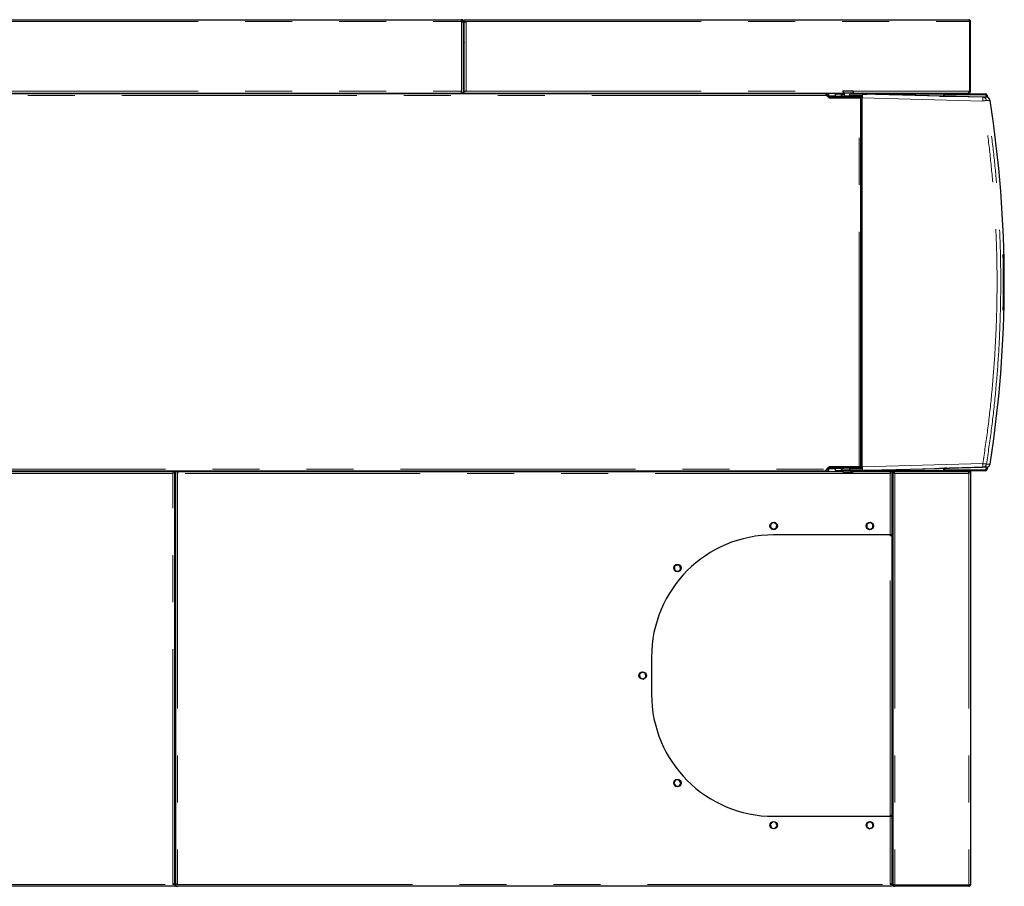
# Model space of a CAD drawing. Header units: millimetres. Extents: x 26 to 242, y 76 to 156.
# Tile 59 of 72: x 167 to 194, y 132 to 156. Entities that reach past the tile are written whole.
import ezdxf

# ---------------------------------------------------------------- set-up
doc = ezdxf.new("R2010")
doc.units = ezdxf.units.MM
doc.linetypes.add('PHANTOM', pattern=[12.7, 6.35, -1.27, 1.27, -1.27, 1.27, -1.27])

msp = doc.modelspace()

# ---------------------------------------------------------------- linework, layer by layer
at = {"color": 7, "linetype": 'Continuous', "lineweight": 25}
for p, q in [((165.773, 155.625), (179.243, 155.625)), ((179.243, 155.625), (179.243, 155.575)), ((179.293, 155.575), (179.268, 155.575)), ((179.268, 155.575), (179.268, 155.571)), ((179.293, 155.561), (179.293, 155.575)), ((179.293, 153.645), (179.293, 155.561)), ((179.313, 155.625), (179.363, 155.625)), ((179.313, 155.575), (179.313, 155.625)), ((179.313, 155.575), (179.363, 155.575)), ((179.313, 155.575), (179.313, 155.561)), ((179.313, 153.695), (179.313, 155.561)), ((179.338, 155.575), (179.338, 155.571)), ((179.363, 155.625), (192.943, 155.625)), ((192.961, 155.575), (192.961, 153.695)), ((192.993, 155.575), (192.968, 155.575)), ((192.968, 155.575), (192.968, 153.695)), ((192.993, 153.695), (192.993, 155.575)), ((179.313, 155.309), (179.292, 155.315)), ((179.293, 155.318), (179.293, 155.319)), ((179.305, 155.315), (179.304, 155.312)), ((179.313, 154.991), (179.293, 154.991)), ((179.31, 155.006), (179.312, 155.004)), ((179.313, 155.003), (179.312, 155.004)), ((189.065, 153.625), (152.158, 153.625)), ((165.773, 153.645), (179.243, 153.645)), ((167.327, 153.645), (167.327, 153.625)), ((177.119, 153.645), (177.119, 153.625)), ((177.171, 153.645), (177.171, 153.625)), ((177.275, 153.645), (177.275, 153.625)), ((177.327, 153.645), (177.327, 153.625)), ((179.243, 153.645), (179.243, 153.695)), ((179.293, 153.645), (179.243, 153.645)), ((179.293, 153.645), (179.313, 153.645)), ((179.313, 153.645), (179.313, 153.695)), ((179.313, 153.695), (179.363, 153.695)), ((179.313, 153.645), (189.55, 153.645)), ((180.389, 153.645), (180.389, 153.625)), ((180.441, 153.645), (180.441, 153.625)), ((180.545, 153.645), (180.545, 153.625)), ((180.597, 153.645), (180.597, 153.625)), ((188.389, 153.645), (188.389, 153.625)), ((188.441, 153.645), (188.441, 153.625)), ((188.545, 153.645), (188.545, 153.625)), ((188.597, 153.645), (188.597, 153.625)), ((188.959, 153.625), (188.959, 153.645)), ((189.151, 153.552), (189.09, 153.612)), ((189.11, 153.58), (189.178, 153.52)), ((189.133, 153.645), (189.133, 153.57)), ((189.147, 153.548), (189.151, 153.552)), ((189.168, 153.569), (189.168, 153.645)), ((189.168, 153.569), (189.168, 153.544)), ((189.168, 153.529), (189.168, 153.544)), ((189.184, 153.544), (189.168, 153.544)), ((189.184, 153.524), (189.174, 153.524)), ((189.178, 153.52), (189.984, 153.52)), ((189.184, 153.524), (189.184, 153.544)), ((190.014, 153.544), (189.184, 153.544)), ((190.014, 153.524), (189.184, 153.524)), ((189.332, 153.615), (189.332, 153.555)), ((189.507, 153.615), (189.332, 153.615)), ((189.507, 153.555), (189.332, 153.555)), ((189.507, 153.555), (189.507, 153.615)), ((189.507, 153.615), (189.519, 153.615)), ((189.519, 153.555), (189.507, 153.555)), ((189.519, 153.615), (189.519, 153.555)), ((189.526, 153.615), (189.519, 153.615)), ((189.519, 153.555), (189.526, 153.555)), ((189.526, 153.555), (189.526, 153.615)), ((189.526, 153.615), (189.577, 153.615)), ((189.577, 153.555), (189.526, 153.555)), ((189.547, 153.7), (189.551, 153.704)), ((189.826, 153.7), (189.547, 153.7)), ((189.547, 153.7), (189.547, 153.674)), ((189.547, 153.674), (189.547, 153.648)), ((189.547, 153.674), (189.547, 153.674)), ((189.547, 153.648), (189.551, 153.644)), ((189.547, 153.648), (189.827, 153.648)), ((189.551, 153.704), (189.822, 153.704)), ((189.823, 153.644), (189.551, 153.644)), ((189.577, 153.644), (189.577, 153.568)), ((189.577, 153.568), (189.581, 153.564)), ((189.577, 153.568), (189.728, 153.568)), ((189.577, 153.568), (189.577, 153.555)), ((189.637, 153.555), (189.577, 153.555)), ((189.728, 153.564), (189.581, 153.564)), ((189.637, 153.564), (189.637, 153.544)), ((189.687, 153.52), (189.687, 153.524)), ((189.735, 153.615), (189.728, 153.61)), ((189.732, 153.6), (189.728, 153.61)), ((189.728, 153.555), (189.728, 153.61)), ((189.728, 153.555), (189.73, 153.555)), ((189.73, 153.583), (189.732, 153.6)), ((189.73, 153.583), (190.066, 153.583)), ((189.73, 153.555), (189.73, 153.583)), ((190.066, 153.555), (189.73, 153.555)), ((190.068, 153.615), (189.735, 153.615)), ((189.737, 153.544), (189.737, 153.555)), ((189.797, 153.615), (189.797, 153.644)), ((189.822, 153.704), (189.826, 153.7)), ((189.823, 153.644), (189.827, 153.648)), ((189.824, 153.645), (192.929, 153.645)), ((189.826, 153.674), (189.826, 153.7)), ((189.826, 153.674), (189.827, 153.674)), ((189.827, 153.648), (189.827, 153.674)), ((189.868, 153.524), (189.867, 153.52)), ((189.879, 153.524), (189.879, 153.52)), ((189.933, 153.52), (189.933, 153.524)), ((189.984, 153.52), (190.029, 153.52)), ((190.014, 153.645), (190.014, 153.615)), ((190.014, 153.544), (190.014, 153.555)), ((190.014, 153.524), (190.014, 153.544)), ((190.022, 153.555), (190.022, 153.52)), ((190.029, 143.55), (190.029, 153.52)), ((190.029, 153.515), (190.038, 153.515)), ((190.038, 153.555), (190.038, 153.515)), ((190.066, 143.555), (190.066, 153.515)), ((193.327, 153.53), (190.068, 153.615)), ((190.084, 153.615), (190.068, 153.615)), ((190.124, 153.614), (190.187, 153.613)), ((192.153, 153.561), (190.187, 153.613)), ((192.252, 153.615), (192.252, 153.605)), ((192.252, 153.605), (192.264, 153.605)), ((192.264, 153.605), (192.273, 153.605)), ((192.265, 153.642), (192.265, 153.645)), ((192.273, 153.605), (192.273, 153.585)), ((192.273, 153.558), (192.273, 153.585)), ((192.293, 153.585), (192.293, 153.558)), ((192.293, 153.558), (192.293, 153.575)), ((192.313, 153.625), (193.398, 153.625)), ((193.398, 153.605), (192.313, 153.605)), ((192.323, 153.605), (193.386, 153.605)), ((192.426, 153.556), (192.353, 153.556)), ((193.423, 153.53), (192.426, 153.556)), ((192.929, 153.645), (192.943, 153.645)), ((192.943, 153.645), (192.943, 153.658)), ((192.968, 153.695), (192.993, 153.695)), ((193.386, 153.605), (193.426, 153.565)), ((193.428, 153.53), (193.418, 153.589)), ((193.426, 153.565), (193.432, 153.53)), ((193.438, 153.592), (193.449, 153.526)), ((193.876, 149.289), (193.889, 149.289)), ((193.888, 147.781), (193.888, 149.289)), ((193.884, 148.199), (193.884, 148.274)), ((193.884, 148.199), (193.884, 148.199)), ((193.885, 148.364), (193.885, 148.357)), ((193.885, 148.357), (193.885, 148.357)), ((193.885, 148.322), (193.885, 148.172)), ((193.885, 148.322), (193.885, 148.322)), ((193.885, 148.172), (193.883, 148.172)), ((193.889, 147.781), (193.876, 147.781)), ((152.158, 143.445), (189.065, 143.445)), ((152.183, 143.425), (171.443, 143.425)), ((171.443, 143.425), (171.493, 143.425)), ((171.443, 143.425), (171.443, 143.375)), ((171.493, 132.29), (171.493, 143.425)), ((171.513, 143.425), (171.513, 132.29)), ((171.513, 143.425), (171.563, 143.425)), ((171.563, 143.425), (171.563, 143.375)), ((171.563, 143.425), (189.541, 143.425)), ((188.959, 143.425), (188.959, 143.445)), ((189.09, 143.459), (189.151, 143.519)), ((189.178, 143.55), (189.11, 143.49)), ((189.133, 143.501), (189.133, 143.425)), ((189.151, 143.519), (189.147, 143.523)), ((189.168, 143.526), (189.168, 143.542)), ((189.168, 143.526), (189.184, 143.526)), ((189.168, 143.526), (189.168, 143.501)), ((189.168, 143.425), (189.168, 143.501)), ((189.174, 143.546), (189.184, 143.546)), ((189.984, 143.55), (189.178, 143.55)), ((189.184, 143.546), (189.184, 143.526)), ((189.184, 143.546), (190.014, 143.546)), ((189.184, 143.526), (190.014, 143.526)), ((189.332, 143.515), (189.332, 143.455)), ((189.332, 143.515), (189.507, 143.515)), ((189.332, 143.455), (189.507, 143.455)), ((189.507, 143.455), (189.507, 143.515)), ((189.507, 143.515), (189.519, 143.515)), ((189.519, 143.455), (189.507, 143.455)), ((189.519, 143.515), (189.519, 143.455)), ((189.526, 143.515), (189.519, 143.515)), ((189.519, 143.455), (189.526, 143.455)), ((189.526, 143.455), (189.526, 143.515)), ((189.526, 143.515), (189.571, 143.515)), ((189.55, 143.455), (189.526, 143.455)), ((189.541, 143.455), (189.541, 143.436)), ((189.541, 143.436), (189.541, 143.41)), ((189.541, 143.436), (189.541, 143.436)), ((189.541, 143.41), (189.82, 143.41)), ((189.545, 143.406), (189.541, 143.41)), ((189.816, 143.406), (189.545, 143.406)), ((189.728, 143.462), (189.55, 143.462)), ((189.552, 143.466), (189.728, 143.466)), ((189.571, 143.526), (189.571, 143.515)), ((189.681, 143.55), (189.681, 143.546)), ((189.728, 143.461), (189.728, 143.515)), ((189.73, 143.515), (189.728, 143.515)), ((189.728, 143.461), (189.732, 143.47)), ((189.728, 143.461), (189.735, 143.455)), ((189.73, 143.488), (189.73, 143.515)), ((189.73, 143.515), (190.066, 143.515)), ((190.066, 143.488), (189.73, 143.488)), ((189.732, 143.47), (189.73, 143.488)), ((189.735, 143.455), (190.068, 143.455)), ((189.791, 143.515), (189.791, 143.526)), ((189.82, 143.41), (189.816, 143.406)), ((189.821, 143.436), (189.82, 143.436)), ((189.82, 143.41), (189.82, 143.436)), ((189.82, 143.425), (190.823, 143.425)), ((189.821, 143.436), (189.821, 143.455)), ((189.879, 143.546), (189.879, 143.55)), ((189.933, 143.546), (189.933, 143.55)), ((190.029, 143.55), (189.984, 143.55)), ((190.014, 143.546), (190.014, 143.526)), ((190.014, 143.515), (190.014, 143.526)), ((190.014, 143.455), (190.014, 143.425)), ((190.022, 143.55), (190.022, 143.515)), ((190.038, 143.555), (190.029, 143.555)), ((190.038, 143.555), (190.038, 143.515)), ((190.068, 143.455), (193.327, 143.541)), ((190.068, 143.455), (190.084, 143.455)), ((190.187, 143.458), (190.124, 143.456)), ((190.187, 143.458), (192.153, 143.509)), ((190.823, 143.425), (190.823, 143.375)), ((190.823, 143.425), (190.873, 143.425)), ((190.873, 141.715), (190.873, 143.425)), ((190.873, 143.425), (190.932, 143.425)), ((190.932, 143.425), (192.929, 143.425)), ((190.932, 143.425), (190.932, 143.4)), ((192.252, 143.465), (192.252, 143.455)), ((192.264, 143.465), (192.252, 143.465)), ((192.273, 143.465), (192.264, 143.465)), ((192.265, 143.425), (192.265, 143.428)), ((192.273, 143.485), (192.273, 143.513)), ((192.273, 143.485), (192.273, 143.465)), ((192.293, 143.495), (192.293, 143.513)), ((192.293, 143.513), (192.293, 143.485)), ((192.313, 143.465), (193.398, 143.465)), ((193.398, 143.445), (192.313, 143.445)), ((193.386, 143.465), (192.323, 143.465)), ((192.353, 143.515), (192.426, 143.515)), ((193.423, 143.541), (192.426, 143.515)), ((192.943, 143.425), (192.929, 143.425)), ((192.938, 143.4), (192.943, 143.4)), ((192.943, 143.425), (192.993, 143.425)), ((192.943, 143.425), (192.943, 143.375)), ((192.993, 143.425), (192.993, 143.375)), ((193.426, 143.505), (193.386, 143.465)), ((193.418, 143.482), (193.428, 143.541)), ((193.432, 143.541), (193.426, 143.505)), ((193.449, 143.545), (193.438, 143.479)), ((190.893, 143.386), (190.893, 132.277)), ((190.893, 143.386), (190.918, 143.386)), ((192.993, 143.375), (192.993, 132.275)), ((171.513, 143.005), (171.493, 143.005)), ((171.513, 142.925), (171.493, 142.925)), ((190.873, 143.125), (190.893, 143.125)), ((190.873, 142.629), (190.893, 142.629)), ((190.873, 142.577), (190.893, 142.577)), ((190.873, 142.473), (190.893, 142.473)), ((190.873, 142.421), (190.893, 142.421)), ((187.601, 142.016), (187.587, 141.922)), ((187.587, 141.922), (187.657, 141.866)), ((187.689, 142.045), (187.601, 142.016)), ((187.657, 141.866), (187.745, 141.894)), ((187.759, 141.989), (187.689, 142.045)), ((187.745, 141.894), (187.759, 141.989)), ((190.194, 142.003), (190.192, 141.914)), ((190.192, 141.914), (190.268, 141.861)), ((190.278, 142.049), (190.194, 142.003)), ((190.268, 141.861), (190.352, 141.907)), ((190.354, 141.996), (190.278, 142.049)), ((190.352, 141.907), (190.354, 141.996)), ((190.823, 141.715), (187.673, 141.715)), ((190.823, 141.695), (190.823, 141.715)), ((190.873, 141.715), (190.823, 141.715)), ((190.823, 141.695), (190.873, 141.695)), ((190.873, 134.135), (190.873, 141.695)), ((185.066, 140.908), (184.988, 140.858)), ((184.988, 140.858), (184.999, 140.763)), ((184.999, 140.763), (185.08, 140.727)), ((185.147, 140.873), (185.066, 140.908)), ((185.08, 140.727), (185.158, 140.777)), ((185.158, 140.777), (185.147, 140.873)), ((190.893, 139.78), (190.873, 139.78)), ((190.893, 139.74), (190.873, 139.74)), ((190.893, 139.73), (190.873, 139.73)), ((190.893, 139.69), (190.873, 139.69)), ((190.893, 139.675), (190.873, 139.675)), ((190.893, 139.315), (190.873, 139.315)), ((184.373, 138.415), (184.373, 137.415)), ((190.873, 138.555), (190.893, 138.555)), ((190.893, 138.515), (190.873, 138.515)), ((184.123, 138.009), (184.048, 137.95)), ((184.048, 137.95), (184.06, 137.862)), ((184.06, 137.862), (184.143, 137.822)), ((184.207, 137.969), (184.123, 138.009)), ((184.143, 137.822), (184.219, 137.88)), ((184.219, 137.88), (184.207, 137.969)), ((190.873, 137.755), (190.893, 137.755)), ((190.893, 137.715), (190.873, 137.715)), ((190.873, 136.955), (190.893, 136.955)), ((190.893, 136.915), (190.873, 136.915)), ((190.873, 136.155), (190.893, 136.155)), ((190.893, 136.115), (190.873, 136.115)), ((190.873, 135.355), (190.893, 135.355)), ((185.021, 135.088), (184.979, 135.005)), ((184.979, 135.005), (185.036, 134.928)), ((185.11, 135.098), (185.021, 135.088)), ((185.036, 134.928), (185.125, 134.938)), ((185.167, 135.021), (185.11, 135.098)), ((185.125, 134.938), (185.167, 135.021)), ((190.873, 134.995), (190.893, 134.995)), ((190.893, 134.98), (190.873, 134.98)), ((190.893, 134.94), (190.873, 134.94)), ((190.873, 134.93), (190.893, 134.93)), ((190.873, 134.89), (190.893, 134.89)), ((187.673, 134.115), (190.823, 134.115)), ((190.873, 134.135), (190.823, 134.135)), ((190.823, 134.115), (190.823, 134.135)), ((190.823, 134.115), (190.873, 134.115)), ((190.873, 132.29), (190.873, 134.115)), ((187.646, 133.962), (187.581, 133.896)), ((187.581, 133.896), (187.612, 133.806)), ((187.734, 133.945), (187.646, 133.962)), ((187.7, 133.789), (187.765, 133.854)), ((187.765, 133.854), (187.734, 133.945)), ((190.195, 133.925), (190.191, 133.836)), ((190.191, 133.836), (190.266, 133.781)), ((190.28, 133.969), (190.195, 133.925)), ((190.266, 133.781), (190.351, 133.826)), ((190.355, 133.915), (190.28, 133.969)), ((190.351, 133.826), (190.355, 133.915)), ((190.893, 133.985), (190.873, 133.985)), ((187.612, 133.806), (187.7, 133.789)), ((190.893, 133.745), (190.873, 133.745)), ((190.873, 133.625), (190.893, 133.625)), ((190.873, 133.529), (190.893, 133.529)), ((190.873, 133.477), (190.893, 133.477)), ((190.873, 133.373), (190.893, 133.373)), ((190.873, 133.321), (190.893, 133.321)), ((171.493, 133.005), (171.513, 133.005)), ((171.513, 132.865), (171.493, 132.865)), ((190.893, 132.865), (190.873, 132.865)), ((190.873, 132.649), (190.893, 132.649)), ((190.873, 132.597), (190.893, 132.597)), ((190.873, 132.493), (190.893, 132.493)), ((171.443, 132.225), (152.183, 132.225)), ((171.493, 132.275), (171.443, 132.275)), ((171.493, 132.225), (171.443, 132.225)), ((171.468, 132.275), (171.468, 132.28)), ((171.493, 132.275), (171.493, 132.29)), ((171.493, 132.275), (171.493, 132.225)), ((171.513, 132.29), (171.513, 132.275)), ((171.513, 132.225), (171.513, 132.275)), ((171.513, 132.275), (171.563, 132.275)), ((171.513, 132.225), (171.563, 132.225)), ((190.823, 132.225), (171.563, 132.225)), ((190.873, 132.275), (190.823, 132.275)), ((190.873, 132.225), (190.823, 132.225)), ((190.873, 132.441), (190.893, 132.441)), ((190.873, 132.275), (190.873, 132.29)), ((190.873, 132.275), (190.873, 132.225)), ((190.893, 132.275), (190.893, 132.277)), ((192.943, 132.257), (190.943, 132.257)), ((190.943, 132.25), (190.943, 132.225)), ((192.943, 132.25), (190.943, 132.25)), ((192.943, 132.225), (190.943, 132.225)), ((191.068, 132.25), (191.068, 132.257)), ((192.808, 132.25), (192.853, 132.257)), ((192.808, 132.25), (192.808, 132.257)), ((192.943, 132.25), (192.943, 132.257)), ((192.943, 132.225), (192.943, 132.25))]:
    msp.add_line(p, q, dxfattribs=at)
at = {"color": 8, "linetype": 'PHANTOM', "lineweight": 18}
for p, q in [((165.773, 155.575), (179.243, 155.575)), ((179.243, 153.695), (179.243, 155.575)), ((179.363, 155.575), (179.363, 153.695)), ((179.363, 155.575), (192.961, 155.575)), ((179.293, 155.13), (179.313, 155.123)), ((189.11, 153.58), (152.188, 153.58)), ((165.773, 153.695), (179.243, 153.695)), ((179.363, 153.695), (189.547, 153.695)), ((189.332, 153.569), (189.168, 153.569)), ((189.826, 153.695), (192.961, 153.695)), ((189.984, 143.55), (189.984, 153.52)), ((190.038, 153.515), (190.038, 143.555)), ((190.066, 153.515), (193.325, 153.43)), ((190.084, 153.615), (192.252, 153.615)), ((192.264, 153.558), (192.264, 153.605)), ((193.327, 153.53), (193.423, 153.53)), ((193.423, 153.446), (193.52, 153.446)), ((152.188, 143.49), (189.11, 143.49)), ((171.493, 143.42), (171.513, 143.42)), ((189.168, 143.501), (189.332, 143.501)), ((190.066, 143.555), (193.325, 143.641)), ((192.252, 143.455), (190.084, 143.455)), ((192.264, 143.465), (192.264, 143.512)), ((193.423, 143.541), (193.327, 143.541)), ((193.52, 143.625), (193.423, 143.625)), ((171.443, 143.375), (152.183, 143.375)), ((171.443, 132.275), (171.443, 143.375)), ((171.563, 143.375), (171.563, 132.275)), ((190.823, 143.375), (171.563, 143.375)), ((190.823, 141.715), (190.823, 143.375)), ((190.873, 143.385), (190.893, 143.385)), ((190.918, 143.385), (190.94, 143.385)), ((192.943, 143.375), (190.943, 143.375)), ((190.943, 143.375), (190.943, 132.257)), ((192.943, 143.375), (192.943, 132.257)), ((190.823, 134.135), (190.823, 141.695)), ((190.823, 132.275), (190.823, 134.115)), ((171.513, 132.945), (171.494, 132.945)), ((190.893, 132.945), (190.873, 132.945)), ((152.183, 132.275), (171.443, 132.275)), ((171.563, 132.275), (190.823, 132.275))]:
    msp.add_line(p, q, dxfattribs=at)
at = {"color": 7, "linetype": 'Continuous', "lineweight": 25, "flags": 128}
msp.add_lwpolyline([(179.313, 155.089), (179.298, 155.095), (179.293, 155.096)], dxfattribs=at)
at = {"color": 8, "linetype": 'PHANTOM', "lineweight": 18, "flags": 128}
for points in [[(179.3, 154.991), (179.304, 154.995), (179.307, 154.999), (179.31, 155.002), (179.312, 155.003), (179.312, 155.004)], [(193.325, 153.43), (193.325, 153.45), (193.326, 153.468), (193.326, 153.486), (193.326, 153.501), (193.327, 153.513), (193.327, 153.522), (193.327, 153.528), (193.327, 153.53)], [(193.327, 143.541), (193.327, 143.543), (193.327, 143.548), (193.327, 143.558), (193.326, 143.57), (193.326, 143.585), (193.326, 143.602), (193.325, 143.621), (193.325, 143.641)]]:
    msp.add_lwpolyline(points, dxfattribs=at)
at = {"color": 7, "linetype": 'Continuous', "lineweight": 25}
for centre in [(187.673, 141.955), (190.273, 141.955), (185.073, 140.818), (184.133, 137.915), (185.073, 135.013), (187.673, 133.875), (190.273, 133.875)]:
    msp.add_circle(centre, 0.1, dxfattribs=at)
for centre, radius, start, end in [((179.023, 154.345), 1.01, 73.3194, 73.778), ((179.318, 155.055), 0.025, 180, 258.463), ((179.318, 155.055), 0.05, 240, 264.2608), ((190.082, 153.616), 0.0595, 150.4316, 180.6212), ((190.065, 153.618), 0.0273, 98.1748, 186.3183), ((192.283, 153.617), 0.0316, 125.4132, 182.4842), ((192.313, 153.585), 0.04, 90, 180), ((192.323, 153.575), 0.03, 90, 180), ((192.313, 153.585), 0.02, 90, 180), ((193.325, 153.43), 0.1, 8.9797, 88.4917), ((193.398, 153.585), 0.04, 9.2609, 90), ((193.398, 153.585), 0.02, 9.2609, 90), ((193.421, 153.43), 0.1, 8.9788, 88.4925), ((162.475, 148.535), 31.431, 351.0119, 8.9881), ((162.46, 148.535), 31.426, 358.6252, 1.3748), ((162.462, 148.535), 31.436, 358.6256, 1.3744), ((190.082, 143.455), 0.0595, 179.3812, 209.566), ((190.065, 143.452), 0.0273, 173.6822, 261.8246), ((192.283, 143.454), 0.0316, 177.5165, 234.5861), ((192.313, 143.485), 0.04, 180, 270), ((192.323, 143.495), 0.03, 180, 270), ((192.313, 143.485), 0.02, 180, 270), ((193.325, 143.641), 0.1, 271.5077, 351.0205), ((193.398, 143.485), 0.02, 270, 350.7391), ((193.398, 143.485), 0.04, 270, 350.7391), ((193.421, 143.641), 0.1, 271.5069, 351.0213), ((187.673, 138.415), 3.3, 90, 180), ((190.683, 140.125), 0.2, 341.8051, 18.1949), ((187.673, 137.415), 3.3, 180, 270), ((171.518, 132.94), 0.05, 95.7392, 120), ((171.518, 132.94), 0.025, 101.537, 180), ((171.518, 132.795), 0.05, 95.7392, 120), ((171.518, 132.795), 0.025, 101.537, 180), ((190.898, 132.795), 0.05, 95.7392, 120), ((190.898, 132.795), 0.025, 101.537, 180)]:
    msp.add_arc(centre, radius, start, end, dxfattribs=at)
for centre, major_axis, ratio, start_param, end_param in [((190.068, 153.515), (0, 0.1), 0.026177, 0.832517, 1.570111), ((190.054, 153.616), (0.1, -0.0026), 0.000685, 5.017049, 5.484715), ((192.153, 153.561), (0.2, -0.005), 0.000685, 4.712407, 6.257023), ((190.068, 143.555), (0, 0.1), 0.026177, 1.571482, 2.309076), ((190.054, 143.455), (0.1, 0.0026), 0.000685, 0.79847, 1.266136), ((192.153, 143.509), (0.2, 0.005), 0.000685, 0.026162, 1.570778)]:
    msp.add_ellipse(centre, major_axis=major_axis, ratio=ratio, start_param=start_param, end_param=end_param, dxfattribs=at)
for points, knots in [([(179.293, 155.575), (179.292, 155.581), (179.291, 155.593), (179.282, 155.608), (179.269, 155.619), (179.255, 155.625), (179.246, 155.625), (179.243, 155.625)], [0, 0, 0, 0, 0.218154, 0.436313, 0.654481, 0.872644, 1, 1, 1, 1]), ([(179.268, 155.575), (179.268, 155.578), (179.267, 155.584), (179.262, 155.592), (179.255, 155.598), (179.248, 155.6), (179.244, 155.6), (179.243, 155.6)], [0, 0, 0, 0, 0.228341, 0.456746, 0.685043, 0.913328, 1, 1, 1, 1]), ([(179.243, 155.575), (179.249, 155.574), (179.26, 155.572), (179.275, 155.569), (179.287, 155.566), (179.292, 155.563), (179.293, 155.562), (179.293, 155.561)], [0, 0, 0, 0, 0.218147, 0.436328, 0.654475, 0.872651, 1, 1, 1, 1]), ([(179.313, 155.561), (179.314, 155.562), (179.315, 155.564), (179.324, 155.567), (179.337, 155.571), (179.351, 155.573), (179.36, 155.575), (179.363, 155.575)], [0, 0, 0, 0, 0.218145, 0.4363, 0.654487, 0.872646, 1, 1, 1, 1]), ([(192.943, 155.625), (192.944, 155.625), (192.947, 155.624), (192.951, 155.615), (192.955, 155.601), (192.958, 155.587), (192.96, 155.579), (192.961, 155.575)], [0, 0, 0, 0, 0.220209, 0.440471, 0.660724, 0.880995, 1, 1, 1, 1]), ([(192.993, 155.575), (192.992, 155.581), (192.991, 155.593), (192.982, 155.608), (192.969, 155.619), (192.955, 155.625), (192.946, 155.625), (192.943, 155.625)], [0, 0, 0, 0, 0.220214, 0.440475, 0.660726, 0.880996, 1, 1, 1, 1]), ([(192.968, 155.575), (192.968, 155.578), (192.967, 155.585), (192.962, 155.592), (192.958, 155.595), (192.956, 155.596)], [0, 0, 0, 0, 0.364389, 0.72878, 1, 1, 1, 1]), ([(192.968, 155.575), (192.968, 155.574), (192.967, 155.572), (192.964, 155.57), (192.961, 155.569), (192.961, 155.569)], [0, 0, 0, 0, 0.469548, 0.939091, 1, 1, 1, 1]), ([(189.065, 153.625), (189.068, 153.625), (189.076, 153.623), (189.087, 153.613), (189.098, 153.598), (189.106, 153.586), (189.11, 153.58)], [0, 0, 0, 0, 0.250003, 0.499997, 0.749997, 1, 1, 1, 1]), ([(189.09, 153.612), (189.088, 153.614), (189.084, 153.618), (189.078, 153.621), (189.076, 153.622)], [0, 0, 0, 0, 0.501246, 1, 1, 1, 1]), ([(189.168, 153.544), (189.167, 153.545), (189.164, 153.545), (189.159, 153.546), (189.154, 153.549), (189.152, 153.551), (189.151, 153.552)], [0, 0, 0, 0, 0.250051, 0.500032, 0.750024, 1, 1, 1, 1]), ([(190.068, 153.615), (190.068, 153.615), (190.068, 153.614), (190.067, 153.607), (190.067, 153.597), (190.066, 153.587), (190.066, 153.583)], [0, 0, 0, 0, 0.260173, 0.513548, 0.760161, 1, 1, 1, 1]), ([(192.961, 153.695), (192.958, 153.689), (192.954, 153.677), (192.946, 153.661), (192.939, 153.65), (192.933, 153.646), (192.93, 153.645), (192.929, 153.645)], [0, 0, 0, 0, 0.231959, 0.464009, 0.696052, 0.928106, 1, 1, 1, 1]), ([(192.943, 153.645), (192.949, 153.646), (192.961, 153.647), (192.977, 153.657), (192.988, 153.672), (192.993, 153.686), (192.993, 153.694), (192.993, 153.695)], [0, 0, 0, 0, 0.231949, 0.46402, 0.696055, 0.928095, 1, 1, 1, 1]), ([(192.951, 153.672), (192.951, 153.672), (192.956, 153.673), (192.962, 153.678), (192.967, 153.687), (192.968, 153.693), (192.968, 153.695)], [0, 0, 0, 0, 0.058993, 0.407493, 0.756085, 1, 1, 1, 1]), ([(192.957, 153.687), (192.959, 153.687), (192.963, 153.687), (192.965, 153.688), (192.967, 153.688)], [0, 0, 0, 0, 0.466933, 1, 1, 1, 1]), ([(192.958, 153.689), (192.959, 153.689), (192.963, 153.691), (192.967, 153.693), (192.968, 153.694), (192.968, 153.695)], [0, 0, 0, 0, 0.126232, 0.563117, 1, 1, 1, 1]), ([(189.11, 143.49), (189.106, 143.485), (189.098, 143.473), (189.087, 143.458), (189.076, 143.447), (189.068, 143.446), (189.065, 143.445)], [0, 0, 0, 0, 0.250002, 0.500006, 0.75, 1, 1, 1, 1]), ([(189.076, 143.449), (189.078, 143.45), (189.084, 143.453), (189.088, 143.457), (189.09, 143.459)], [0, 0, 0, 0, 0.498772, 1, 1, 1, 1]), ([(189.151, 143.519), (189.152, 143.52), (189.154, 143.522), (189.159, 143.525), (189.164, 143.526), (189.167, 143.526), (189.168, 143.526)], [0, 0, 0, 0, 0.249978, 0.499972, 0.749947, 1, 1, 1, 1]), ([(190.066, 143.488), (190.066, 143.483), (190.067, 143.474), (190.067, 143.464), (190.068, 143.457), (190.068, 143.456), (190.068, 143.455)], [0, 0, 0, 0, 0.239839, 0.486452, 0.739827, 1, 1, 1, 1]), ([(190.943, 143.375), (190.942, 143.382), (190.94, 143.395), (190.938, 143.412), (190.935, 143.423), (190.933, 143.425), (190.932, 143.425)], [0, 0, 0, 0, 0.250003, 0.500004, 0.750015, 1, 1, 1, 1]), ([(190.943, 143.375), (190.942, 143.379), (190.94, 143.385), (190.938, 143.393), (190.935, 143.399), (190.933, 143.4), (190.932, 143.4)], [0, 0, 0, 0, 0.250024, 0.500017, 0.750045, 1, 1, 1, 1]), ([(192.929, 143.425), (192.93, 143.425), (192.932, 143.424), (192.935, 143.415), (192.938, 143.402), (192.941, 143.388), (192.942, 143.379), (192.943, 143.375)], [0, 0, 0, 0, 0.218145, 0.436308, 0.654482, 0.872644, 1, 1, 1, 1]), ([(190.893, 143.386), (190.894, 143.385), (190.895, 143.384), (190.907, 143.381), (190.923, 143.378), (190.936, 143.376), (190.943, 143.375)], [0, 0, 0, 0, 0.249991, 0.500001, 0.749985, 1, 1, 1, 1]), ([(190.918, 143.386), (190.918, 143.385), (190.919, 143.384), (190.925, 143.381), (190.933, 143.378), (190.94, 143.376), (190.943, 143.375)], [0, 0, 0, 0, 0.249957, 0.499969, 0.749976, 1, 1, 1, 1]), ([(171.493, 132.29), (171.492, 132.289), (171.491, 132.286), (171.482, 132.283), (171.469, 132.28), (171.455, 132.278), (171.446, 132.276), (171.443, 132.275)], [0, 0, 0, 0, 0.21815, 0.436313, 0.65448, 0.872647, 1, 1, 1, 1]), ([(171.563, 132.275), (171.557, 132.276), (171.546, 132.278), (171.531, 132.282), (171.519, 132.285), (171.514, 132.287), (171.513, 132.289), (171.513, 132.29)], [0, 0, 0, 0, 0.218159, 0.436319, 0.654484, 0.872649, 1, 1, 1, 1]), ([(190.873, 132.29), (190.872, 132.289), (190.871, 132.286), (190.862, 132.283), (190.849, 132.28), (190.835, 132.278), (190.826, 132.276), (190.823, 132.275)], [0, 0, 0, 0, 0.218152, 0.436314, 0.654481, 0.872647, 1, 1, 1, 1]), ([(190.943, 132.257), (190.937, 132.259), (190.926, 132.262), (190.91, 132.266), (190.899, 132.27), (190.894, 132.274), (190.893, 132.276), (190.893, 132.277)], [0, 0, 0, 0, 0.221272, 0.442555, 0.663837, 0.885131, 1, 1, 1, 1]), ([(190.893, 132.275), (190.894, 132.269), (190.895, 132.257), (190.905, 132.241), (190.919, 132.23), (190.933, 132.226), (190.941, 132.225), (190.943, 132.225)], [0, 0, 0, 0, 0.231855, 0.463791, 0.695716, 0.927647, 1, 1, 1, 1]), ([(190.922, 132.263), (190.923, 132.261), (190.926, 132.256), (190.934, 132.251), (190.94, 132.251), (190.943, 132.25)], [0, 0, 0, 0, 0.285273, 0.705168, 1, 1, 1, 1]), ([(190.934, 132.26), (190.935, 132.258), (190.935, 132.255), (190.935, 132.253), (190.936, 132.252)], [0, 0, 0, 0, 0.37815, 1, 1, 1, 1]), ([(190.937, 132.259), (190.937, 132.259), (190.938, 132.255), (190.94, 132.252), (190.942, 132.251), (190.943, 132.25)], [0, 0, 0, 0, 0.070628, 0.535299, 1, 1, 1, 1]), ([(192.993, 132.275), (192.992, 132.274), (192.991, 132.271), (192.982, 132.267), (192.969, 132.264), (192.955, 132.26), (192.946, 132.258), (192.943, 132.257)], [0, 0, 0, 0, 0.220212, 0.440473, 0.660724, 0.880994, 1, 1, 1, 1]), ([(192.943, 132.225), (192.949, 132.226), (192.96, 132.227), (192.976, 132.236), (192.987, 132.249), (192.992, 132.263), (192.993, 132.272), (192.993, 132.275)], [0, 0, 0, 0, 0.220214, 0.440475, 0.660722, 0.880979, 1, 1, 1, 1]), ([(192.943, 132.25), (192.946, 132.251), (192.952, 132.251), (192.96, 132.256), (192.963, 132.261), (192.964, 132.262)], [0, 0, 0, 0, 0.364405, 0.728803, 1, 1, 1, 1])]:
    msp.add_open_spline(points, degree=3, knots=knots, dxfattribs=at)
at = {"color": 8, "linetype": 'PHANTOM', "lineweight": 18}
for points, knots in [([(179.293, 155.26), (179.298, 155.259), (179.305, 155.257), (179.311, 155.255), (179.313, 155.254)], [0, 0, 0, 0, 0.758418, 1, 1, 1, 1]), ([(193.325, 153.43), (193.337, 153.432), (193.356, 153.435), (193.379, 153.439), (193.395, 153.441), (193.407, 153.443), (193.419, 153.445), (193.422, 153.446), (193.423, 153.446)], [0, 0, 0, 0, 0.2398145, 0.3845634, 0.4999881, 0.6314021, 0.7601893, 1, 1, 1, 1]), ([(193.325, 143.641), (193.37, 143.943), (193.46, 144.547), (193.562, 145.457), (193.639, 146.372), (193.689, 147.289), (193.712, 148.207), (193.709, 149.109), (193.68, 149.992), (193.627, 150.856), (193.551, 151.718), (193.453, 152.576), (193.367, 153.145), (193.325, 153.43)], [0, 0, 0, 0, 0.093197, 0.186367, 0.279671, 0.373138, 0.466603, 0.560103, 0.648221, 0.736356, 0.824281, 0.912126, 1, 1, 1, 1]), ([(193.423, 143.625), (193.469, 143.929), (193.56, 144.537), (193.662, 145.452), (193.739, 146.37), (193.789, 147.288), (193.812, 148.207), (193.809, 149.109), (193.78, 149.993), (193.728, 150.858), (193.651, 151.723), (193.552, 152.586), (193.466, 153.159), (193.423, 153.446)], [0, 0, 0, 0, 0.09349, 0.186908, 0.280254, 0.373528, 0.46673, 0.55989, 0.647785, 0.735743, 0.823765, 0.91185, 1, 1, 1, 1]), ([(193.325, 143.641), (193.337, 143.639), (193.356, 143.636), (193.379, 143.632), (193.395, 143.63), (193.407, 143.628), (193.419, 143.626), (193.422, 143.625), (193.423, 143.625)], [0, 0, 0, 0, 0.239815, 0.384563, 0.499988, 0.631402, 0.760189, 1, 1, 1, 1])]:
    msp.add_open_spline(points, degree=3, knots=knots, dxfattribs=at)

doc.saveas('drawing.dxf')
